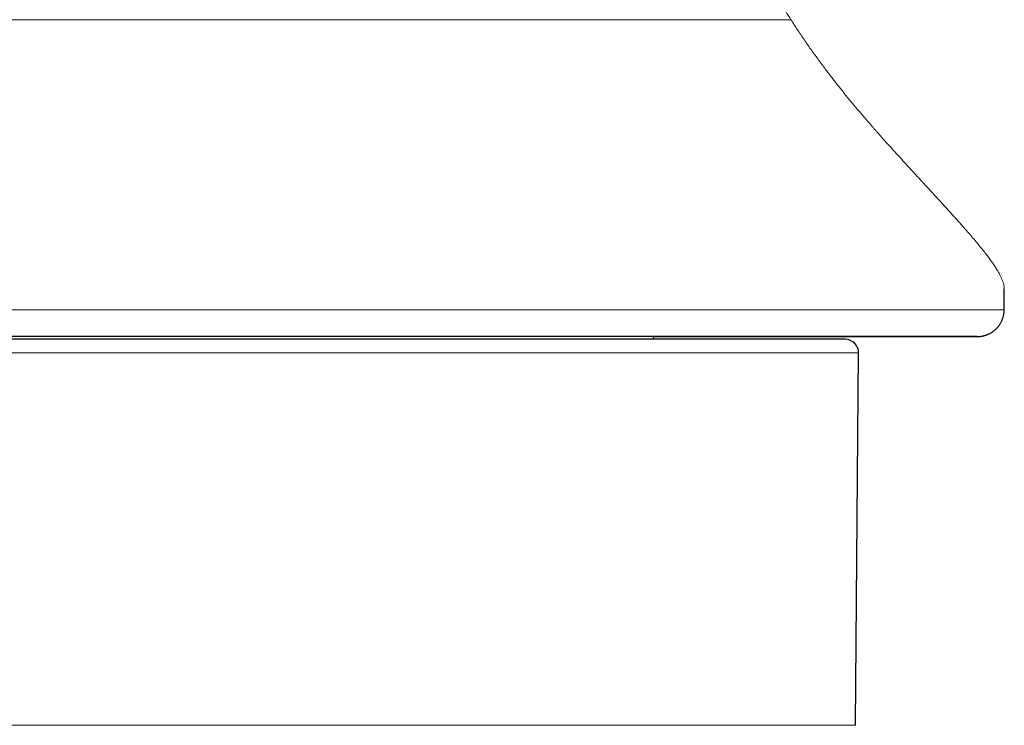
# Model space of a CAD drawing. Header units: millimetres. Extents: x 8 to 717, y 12 to 440.
# Tile 141 of 159: x 356 to 393, y 346 to 372. Entities that reach past the tile are written whole.
import ezdxf

# ---------------------------------------------------------------- set-up
doc = ezdxf.new("R2010")
doc.units = ezdxf.units.MM

msp = doc.modelspace()

# ---------------------------------------------------------------- linework, layer by layer
at = {"color": 7, "linetype": 'Continuous', "lineweight": 30}
for p, q in [((393.005, 361.444), (393.005, 362.219)), ((386.089, 360.349), (349.275, 360.349)), ((387.089, 360.341), (386.089, 360.349)), ((387.464, 345.984), (387.585, 359.836))]:
    msp.add_line(p, q, dxfattribs=at)
at = {"color": 252, "linetype": 'Continuous', "lineweight": 0}
for p, q in [((348.275, 360.341), (378.328, 360.341)), ((378.328, 360.341), (387.089, 360.341)), ((387.585, 359.836), (347.78, 359.836)), ((347.9, 345.984), (378.534, 345.984)), ((378.534, 345.984), (387.464, 345.984))]:
    msp.add_line(p, q, dxfattribs=at)
at = {"color": 7, "linetype": 'Continuous', "lineweight": 30, "flags": 128}
msp.add_lwpolyline([(392, 360.444), (391.992, 360.444), (391.967, 360.444), (391.926, 360.444), (391.868, 360.444), (391.795, 360.444), (391.704, 360.444), (391.598, 360.444), (391.475, 360.444), (391.337, 360.444), (391.182, 360.444), (391.012, 360.444), (390.825, 360.444), (390.623, 360.444), (390.406, 360.444), (390.173, 360.444), (389.925, 360.444), (389.662, 360.444), (389.384, 360.444), (389.092, 360.444), (388.785, 360.444), (388.464, 360.444), (388.129, 360.444), (387.78, 360.444), (387.417, 360.444), (387.041, 360.444), (386.652, 360.444), (386.251, 360.444), (385.837, 360.444), (385.41, 360.444), (384.972, 360.444), (384.522, 360.444), (384.061, 360.444), (383.588, 360.444), (383.105, 360.444), (382.612, 360.444), (382.109, 360.444), (381.596, 360.444), (381.073, 360.444), (380.542, 360.444), (380.002, 360.444), (379.454, 360.444), (378.898, 360.444), (378.335, 360.444), (377.764, 360.444), (377.187, 360.444), (376.604, 360.444), (376.014, 360.444), (375.42, 360.444), (374.82, 360.444), (374.215, 360.444), (373.606, 360.444), (372.994, 360.444), (372.378, 360.444), (371.758, 360.444), (371.137, 360.444), (370.513, 360.444), (369.887, 360.444), (369.261, 360.444), (368.633, 360.444), (368.005, 360.444), (367.377, 360.444), (366.749, 360.444), (366.122, 360.444), (365.497, 360.444), (364.873, 360.444), (364.251, 360.444), (363.632, 360.444), (363.016, 360.444), (362.403, 360.444), (361.794, 360.444), (361.19, 360.444), (360.59, 360.444), (359.995, 360.444), (359.406, 360.444), (358.822, 360.444), (358.245, 360.444), (357.675, 360.444), (357.111, 360.444), (356.555, 360.444), (356.007, 360.444)], dxfattribs=at)
at = {"color": 252, "linetype": 'Continuous', "lineweight": 0, "flags": 128}
msp.add_lwpolyline([(379.948, 360.444), (380.002, 360.444), (380.542, 360.444), (381.073, 360.444), (381.596, 360.444), (382.109, 360.444), (382.612, 360.444), (383.105, 360.444), (383.588, 360.444), (384.061, 360.444), (384.522, 360.444), (384.972, 360.444), (385.41, 360.444), (385.837, 360.444), (386.251, 360.444), (386.652, 360.444), (387.041, 360.444), (387.417, 360.444), (387.78, 360.444), (388.129, 360.444), (388.464, 360.444), (388.785, 360.444), (389.092, 360.444), (389.384, 360.444), (389.662, 360.444), (389.925, 360.444), (390.173, 360.444), (390.406, 360.444), (390.623, 360.444), (390.825, 360.444), (391.012, 360.444), (391.182, 360.444), (391.337, 360.444), (391.475, 360.444), (391.598, 360.444), (391.704, 360.444), (391.795, 360.444), (391.868, 360.444), (391.926, 360.444), (391.967, 360.444), (391.992, 360.444), (392, 360.444), (392, 360.444)], dxfattribs=at)
at = {"color": 7, "linetype": 'Continuous', "lineweight": 30}
for centre, radius, start, end in [((380.193, 360.395), 0.25, 168.7776, 190.5798), ((387.085, 359.841), 0.5, 359.5, 89.5)]:
    msp.add_arc(centre, radius, start, end, dxfattribs=at)
at = {"color": 252, "linetype": 'Continuous', "lineweight": 0}
for points, knots in [([(385.066, 372.23), (385.005, 372.327), (384.883, 372.52), (384.706, 372.814), (384.536, 373.11), (384.372, 373.409), (384.215, 373.71), (384.066, 374.011), (383.925, 374.314), (383.789, 374.622), (383.659, 374.937), (383.536, 375.258), (383.42, 375.584), (383.313, 375.913), (383.214, 376.245), (383.125, 376.58), (383.044, 376.917), (382.976, 377.244), (382.918, 377.561), (382.871, 377.866), (382.831, 378.171), (382.8, 378.477), (382.78, 378.748), (382.767, 378.984), (382.76, 379.186), (382.756, 379.384), (382.755, 379.58), (382.758, 379.772), (382.765, 380.022), (382.782, 380.33), (382.814, 380.696), (382.857, 381.061), (382.911, 381.424), (382.977, 381.787), (383.053, 382.148), (383.139, 382.505), (383.235, 382.858), (383.339, 383.206), (383.453, 383.552), (383.575, 383.897), (383.706, 384.239), (383.845, 384.58), (383.991, 384.918), (384.154, 385.274), (384.332, 385.646), (384.529, 386.036), (384.693, 386.347), (384.819, 386.579), (384.903, 386.733), (384.989, 386.886), (385.076, 387.04), (385.164, 387.195), (385.294, 387.419), (385.467, 387.713), (385.687, 388.079), (385.912, 388.445), (386.125, 388.788), (386.325, 389.106), (386.512, 389.4), (386.698, 389.693), (386.886, 389.987), (387.075, 390.282), (387.266, 390.58), (387.455, 390.876), (387.643, 391.171), (387.83, 391.467), (388.022, 391.772), (388.15, 391.978), (388.215, 392.083)], [0, 0, 0, 0, 0.016598, 0.033081, 0.049461, 0.065755, 0.081977, 0.097855, 0.113695, 0.129513, 0.145576, 0.161918, 0.178224, 0.194513, 0.210876, 0.227206, 0.243521, 0.259847, 0.274498, 0.289079, 0.303608, 0.318102, 0.332616, 0.342174, 0.351774, 0.361244, 0.370428, 0.379555, 0.388631, 0.406029, 0.423432, 0.440869, 0.458312, 0.475733, 0.493201, 0.510745, 0.527828, 0.54493, 0.562075, 0.579216, 0.5963, 0.613421, 0.630598, 0.647602, 0.667538, 0.687528, 0.707599, 0.715512, 0.723442, 0.731392, 0.739363, 0.747355, 0.755372, 0.774254, 0.793223, 0.812297, 0.83149, 0.846663, 0.861926, 0.877287, 0.892257, 0.90759, 0.922998, 0.938488, 0.953283, 0.968452, 0.984022, 1, 1, 1, 1]), ([(368.005, 372.23), (367.829, 372.23), (367.479, 372.23), (366.953, 372.23), (366.428, 372.23), (365.904, 372.23), (365.384, 372.23), (364.868, 372.23), (364.356, 372.23), (363.846, 372.23), (363.335, 372.23), (362.822, 372.23), (362.309, 372.23), (361.798, 372.23), (361.29, 372.23), (360.788, 372.23), (360.293, 372.23), (359.803, 372.23), (359.317, 372.23), (358.832, 372.23), (358.348, 372.23), (357.865, 372.23), (357.386, 372.23), (356.913, 372.23), (356.447, 372.23), (355.989, 372.23), (355.539, 372.23), (355.094, 372.23), (354.651, 372.23), (354.213, 372.23), (353.777, 372.23), (353.348, 372.23), (352.925, 372.23), (352.512, 372.23), (352.107, 372.23), (351.712, 372.23), (351.324, 372.23), (351.071, 372.23), (350.944, 372.23)], [0, 0, 0, 0, 0.028, 0.056, 0.084, 0.112, 0.14, 0.1675, 0.195, 0.2225, 0.25, 0.278, 0.306, 0.334, 0.362, 0.39, 0.4175, 0.445, 0.4725, 0.5, 0.528, 0.556, 0.584, 0.612, 0.64, 0.6675, 0.695, 0.7225, 0.75, 0.778, 0.806, 0.834, 0.862, 0.89, 0.9175, 0.945, 0.9725, 1, 1, 1, 1]), ([(385.066, 372.23), (384.937, 372.23), (384.679, 372.23), (384.283, 372.23), (383.881, 372.23), (383.471, 372.23), (383.057, 372.23), (382.639, 372.23), (382.217, 372.23), (381.789, 372.23), (381.353, 372.23), (380.908, 372.23), (380.455, 372.23), (379.996, 372.23), (379.532, 372.23), (379.066, 372.23), (378.598, 372.23), (378.128, 372.23), (377.653, 372.23), (377.172, 372.23), (376.684, 372.23), (376.189, 372.23), (375.69, 372.23), (375.188, 372.23), (374.686, 372.23), (374.184, 372.23), (373.682, 372.23), (373.178, 372.23), (372.669, 372.23), (372.154, 372.23), (371.635, 372.23), (371.114, 372.23), (370.592, 372.23), (370.071, 372.23), (369.553, 372.23), (369.037, 372.23), (368.521, 372.23), (368.177, 372.23), (368.005, 372.23)], [0, 0, 0, 0, 0.028, 0.056, 0.084, 0.112, 0.14, 0.1675, 0.195, 0.2225, 0.25, 0.278, 0.306, 0.334, 0.362, 0.39, 0.4175, 0.445, 0.4725, 0.5, 0.528, 0.556, 0.584, 0.612, 0.64, 0.6675, 0.695, 0.7225, 0.75, 0.778, 0.806, 0.834, 0.862, 0.89, 0.9175, 0.945, 0.9725, 1, 1, 1, 1]), ([(393.003, 362.219), (393.004, 362.232), (393.005, 362.27), (392.994, 362.341), (392.972, 362.432), (392.939, 362.53), (392.895, 362.634), (392.841, 362.743), (392.779, 362.855), (392.709, 362.971), (392.63, 363.093), (392.542, 363.22), (392.442, 363.358), (392.329, 363.508), (392.202, 363.67), (392.065, 363.839), (391.918, 364.015), (391.762, 364.199), (391.615, 364.369), (391.48, 364.522), (391.36, 364.658), (391.236, 364.796), (391.108, 364.938), (390.977, 365.083), (390.842, 365.232), (390.671, 365.419), (390.461, 365.648), (390.208, 365.923), (389.993, 366.156), (389.82, 366.344), (389.693, 366.483), (389.563, 366.624), (389.429, 366.77), (389.261, 366.954), (389.059, 367.175), (388.825, 367.432), (388.618, 367.661), (388.439, 367.862), (388.324, 367.992), (388.246, 368.079), (388.207, 368.124), (388.167, 368.169), (388.128, 368.214), (388.089, 368.259), (387.98, 368.384), (387.8, 368.592), (387.55, 368.887), (387.302, 369.185), (387.054, 369.488), (386.809, 369.795), (386.566, 370.106), (386.318, 370.431), (386.065, 370.772), (385.808, 371.128), (385.555, 371.49), (385.308, 371.856), (385.146, 372.106), (385.066, 372.23)], [0, 0, 0, 0, 0.010986, 0.034203, 0.057338, 0.080397, 0.103381, 0.126297, 0.147842, 0.169332, 0.19077, 0.212159, 0.233503, 0.257254, 0.280958, 0.304619, 0.328241, 0.35183, 0.37539, 0.391243, 0.407086, 0.422922, 0.438751, 0.454574, 0.470395, 0.486212, 0.513182, 0.540084, 0.566925, 0.579559, 0.592183, 0.604797, 0.617584, 0.630929, 0.652816, 0.674263, 0.695274, 0.708905, 0.72235, 0.725841, 0.729319, 0.732785, 0.736238, 0.739678, 0.743106, 0.76487, 0.786396, 0.807691, 0.828764, 0.84962, 0.87027, 0.890719, 0.912992, 0.935045, 0.95689, 0.978537, 1, 1, 1, 1]), ([(392.994, 361.444), (392.993, 361.444), (392.99, 361.444), (392.912, 361.444), (392.775, 361.444), (392.576, 361.444), (392.316, 361.444), (391.998, 361.444), (391.62, 361.444), (391.185, 361.444), (390.694, 361.444), (390.147, 361.444), (389.545, 361.444), (388.892, 361.444), (388.187, 361.444), (387.433, 361.444), (386.631, 361.444), (385.784, 361.444), (384.893, 361.444), (383.961, 361.444), (382.991, 361.444), (381.983, 361.444), (380.942, 361.444), (379.868, 361.444), (378.766, 361.444), (377.638, 361.444), (376.486, 361.444), (375.313, 361.444), (374.123, 361.444), (372.917, 361.444), (371.7, 361.444), (370.473, 361.444), (369.24, 361.444), (368.005, 361.444), (366.769, 361.444), (365.537, 361.444), (364.31, 361.444), (363.093, 361.444), (361.887, 361.444), (360.696, 361.444), (359.524, 361.444), (358.372, 361.444), (357.243, 361.444), (356.141, 361.444), (355.068, 361.444), (354.026, 361.444), (353.019, 361.444), (352.048, 361.444), (351.116, 361.444), (350.226, 361.444), (349.379, 361.444), (348.577, 361.444), (347.823, 361.444), (347.118, 361.444), (346.464, 361.444), (345.863, 361.444), (345.316, 361.444), (344.824, 361.444), (344.389, 361.444), (344.012, 361.444), (343.693, 361.444), (343.434, 361.444), (343.234, 361.444), (343.097, 361.444), (343.02, 361.444), (343.017, 361.444), (343.015, 361.444)], [0, 0, 0, 0, 0.012206, 0.027942, 0.043677, 0.059412, 0.075147, 0.090883, 0.106618, 0.122353, 0.138088, 0.153824, 0.169559, 0.185294, 0.20103, 0.216765, 0.2325, 0.248235, 0.263971, 0.279706, 0.295441, 0.311176, 0.326912, 0.342647, 0.358382, 0.374118, 0.389853, 0.405588, 0.421323, 0.437059, 0.452794, 0.468529, 0.484264, 0.5, 0.515735, 0.53147, 0.547206, 0.562941, 0.578676, 0.594411, 0.610147, 0.625882, 0.641617, 0.657352, 0.673088, 0.688823, 0.704558, 0.720294, 0.736029, 0.751764, 0.767499, 0.783235, 0.79897, 0.814705, 0.83044, 0.846176, 0.861911, 0.877646, 0.893382, 0.909117, 0.924852, 0.940587, 0.956323, 0.972058, 0.987793, 1, 1, 1, 1])]:
    msp.add_open_spline(points, degree=3, knots=knots, dxfattribs=at)
at = {"color": 7, "linetype": 'Continuous', "lineweight": 30}
msp.add_open_spline([(379.948, 360.444), (380.012, 360.444), (380.148, 360.444), (380.355, 360.444), (380.57, 360.444), (380.784, 360.444), (380.996, 360.444), (381.207, 360.444), (381.417, 360.444), (381.625, 360.444), (381.831, 360.444), (382.036, 360.444), (382.24, 360.444), (382.442, 360.444), (382.642, 360.444), (382.841, 360.444), (383.038, 360.444), (383.233, 360.444), (383.427, 360.444), (383.619, 360.444), (383.809, 360.444), (383.998, 360.444), (384.185, 360.444), (384.37, 360.444), (384.553, 360.444), (384.734, 360.444), (384.914, 360.444), (385.092, 360.444), (385.267, 360.444), (385.441, 360.444), (385.613, 360.444), (385.783, 360.444), (385.951, 360.444), (386.118, 360.444), (386.282, 360.444), (386.444, 360.444), (386.604, 360.444), (386.762, 360.444), (386.918, 360.444), (387.072, 360.444), (387.224, 360.444), (387.373, 360.444), (387.521, 360.444), (387.666, 360.444), (387.81, 360.444), (387.951, 360.444), (388.09, 360.444), (388.226, 360.444), (388.361, 360.444), (388.493, 360.444), (388.623, 360.444), (388.75, 360.444), (388.876, 360.444), (388.999, 360.444), (389.12, 360.444), (389.238, 360.444), (389.354, 360.444), (389.468, 360.444), (389.579, 360.444), (389.688, 360.444), (389.795, 360.444), (389.899, 360.444), (390.001, 360.444), (390.1, 360.444), (390.197, 360.444), (390.292, 360.444), (390.384, 360.444), (390.474, 360.444), (390.561, 360.444), (390.645, 360.444), (390.728, 360.444), (390.807, 360.444), (390.884, 360.444), (390.959, 360.444), (391.031, 360.444), (391.101, 360.444), (391.168, 360.444), (391.232, 360.444), (391.294, 360.444), (391.353, 360.444), (391.41, 360.444), (391.464, 360.444), (391.516, 360.444), (391.565, 360.444), (391.611, 360.444), (391.655, 360.444), (391.697, 360.444), (391.735, 360.444), (391.771, 360.444), (391.805, 360.444), (391.835, 360.444), (391.863, 360.444), (391.889, 360.444), (391.912, 360.444), (391.932, 360.444), (391.95, 360.444), (391.965, 360.444), (391.977, 360.444), (391.987, 360.444), (391.994, 360.444), (391.998, 360.444), (391.999, 360.444), (392, 360.444), (392, 360.444), (392.001, 360.444), (392.002, 360.444), (392.003, 360.444), (392.006, 360.444), (392.009, 360.444), (392.016, 360.444), (392.029, 360.444), (392.049, 360.445), (392.077, 360.447), (392.112, 360.45), (392.154, 360.456), (392.197, 360.463), (392.24, 360.473), (392.281, 360.484), (392.323, 360.497), (392.366, 360.513), (392.409, 360.531), (392.451, 360.551), (392.493, 360.574), (392.534, 360.598), (392.573, 360.624), (392.612, 360.653), (392.649, 360.683), (392.685, 360.715), (392.72, 360.749), (392.752, 360.785), (392.783, 360.822), (392.812, 360.861), (392.84, 360.901), (392.865, 360.942), (392.888, 360.985), (392.911, 361.03), (392.931, 361.078), (392.949, 361.128), (392.965, 361.179), (392.977, 361.231), (392.987, 361.282), (392.994, 361.334), (392.998, 361.386), (393, 361.423), (393, 361.442), (393, 361.444)], degree=3, knots=[0, 0, 0, 0, 0.008195, 0.017606, 0.027018, 0.03643, 0.045842, 0.055253, 0.064665, 0.074077, 0.083489, 0.092901, 0.102312, 0.111724, 0.121136, 0.130548, 0.139959, 0.149371, 0.158783, 0.168195, 0.177606, 0.187018, 0.19643, 0.205842, 0.215254, 0.224665, 0.234077, 0.243489, 0.252901, 0.262312, 0.271724, 0.281136, 0.290548, 0.299959, 0.309371, 0.318783, 0.328195, 0.337607, 0.347018, 0.35643, 0.365842, 0.375254, 0.384665, 0.394077, 0.403489, 0.412901, 0.422313, 0.431724, 0.441136, 0.450548, 0.45996, 0.469371, 0.478783, 0.488195, 0.497607, 0.507019, 0.51643, 0.525842, 0.535254, 0.544666, 0.554077, 0.563489, 0.572901, 0.582313, 0.591724, 0.601136, 0.610548, 0.61996, 0.629372, 0.638783, 0.648195, 0.657607, 0.667019, 0.676431, 0.685842, 0.695254, 0.704666, 0.714078, 0.72349, 0.732901, 0.742313, 0.751725, 0.761137, 0.770549, 0.77996, 0.789372, 0.798784, 0.808196, 0.817608, 0.82702, 0.836432, 0.845844, 0.855256, 0.864668, 0.874081, 0.883494, 0.892907, 0.902321, 0.911737, 0.921158, 0.930592, 0.936619, 0.939156, 0.940252, 0.940832, 0.941131, 0.941353, 0.94147, 0.941606, 0.941836, 0.9422, 0.943079, 0.944044, 0.945347, 0.947033, 0.9488, 0.950298, 0.951905, 0.953573, 0.955281, 0.957016, 0.958771, 0.96054, 0.962318, 0.964105, 0.965897, 0.967695, 0.969496, 0.9713, 0.973106, 0.974915, 0.976726, 0.978538, 0.980351, 0.982165, 0.983981, 0.985994, 0.987998, 0.989989, 0.991968, 0.993934, 0.995888, 0.997832, 0.999765, 1, 1, 1, 1], dxfattribs=at)

doc.saveas('drawing.dxf')
